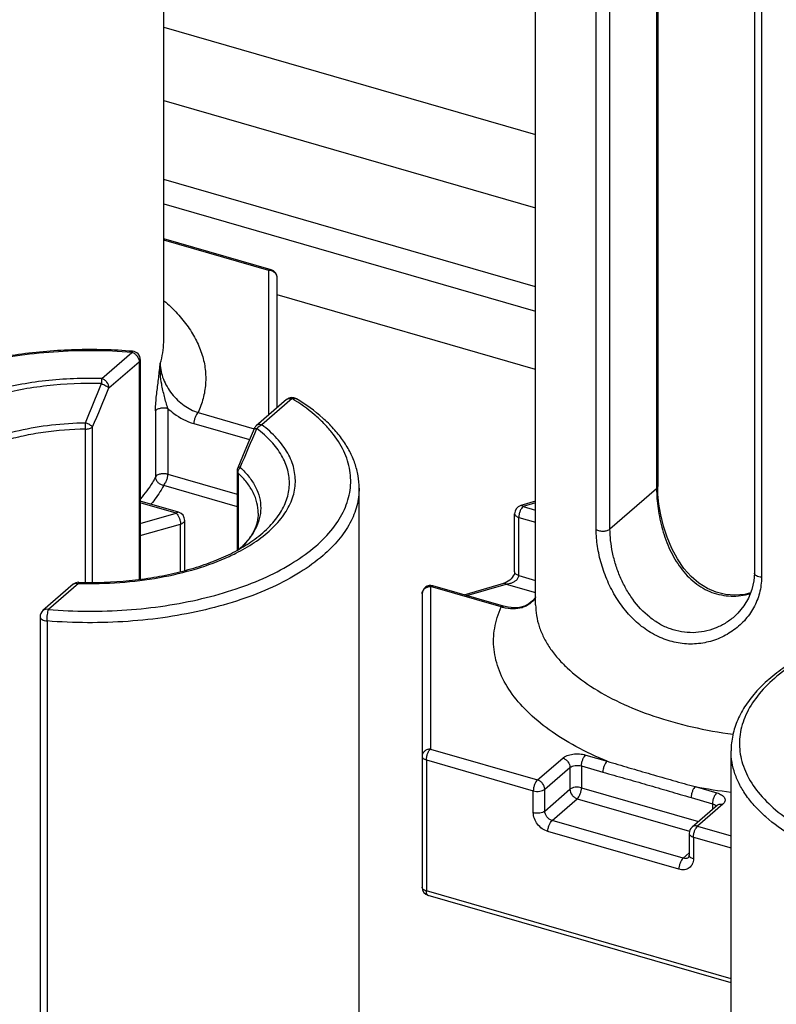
# Model space of a CAD drawing. Header units: millimetres. Extents: x 0 to 420, y 0 to 297.
# Tile 36 of 85: x 120 to 129, y 95 to 107. Entities that reach past the tile are written whole.
import ezdxf

# ---------------------------------------------------------------- set-up
doc = ezdxf.new("R2010")
doc.units = ezdxf.units.MM
doc.header["$LTSCALE"] = 23.1
doc.layers.add('0000242733_2_KÖRPERKANTE', color=7, linetype='CONTINUOUS')
doc.layers.add('0000434254_2_KÖRPERKANTE', color=7, linetype='CONTINUOUS')

msp = doc.modelspace()

# ---------------------------------------------------------------- linework, layer by layer
at = {"layer": '0000242733_2_KÖRPERKANTE', "color": 7, "linetype": 'Continuous'}
for p, q in [((121.6118, 106.7229), (126.0371, 105.4454)), ((126.0371, 102.6505), (122.9618, 103.5383))]:
    msp.add_line(p, q, dxfattribs=at)
at = {"layer": '0000242733_2_KÖRPERKANTE', "color": 9, "linetype": 'Continuous'}
for p, q in [((121.6118, 105.8489), (126.0371, 104.5714)), ((126.0371, 103.632), (121.6118, 104.9095)), ((121.6118, 104.6208), (126.0371, 103.3433))]:
    msp.add_line(p, q, dxfattribs=at)
at = {"layer": '0000434254_2_KÖRPERKANTE', "color": 7, "linetype": 'Continuous'}
for p, q in [((121.6118, 102.9754), (121.6118, 111.7222)), ((126.0371, 99.8504), (126.0371, 108.5972)), ((127.4901, 107.8019), (127.4901, 101.256)), ((128.6406, 107.0672), (128.6406, 100.2256)), ((122.8896, 103.8364), (121.6118, 104.2053)), ((122.9618, 102.1949), (122.9618, 103.7403)), ((121.3336, 102.766), (121.3336, 100.1533)), ((123.0734, 102.2916), (122.7141, 101.9804)), ((122.4842, 101.4399), (122.4842, 100.4981)), ((123.9371, 92.4891), (123.9371, 101.236)), ((121.7896, 100.9497), (121.3336, 101.0813)), ((126.0371, 101.0803), (125.8594, 101.029)), ((125.7871, 100.2401), (125.7871, 100.9329)), ((121.8618, 100.2576), (121.8618, 100.8536)), ((120.5345, 100.0928), (120.1752, 99.7816)), ((125.6555, 99.8337), (124.8149, 100.0763)), ((125.1871, 99.9689), (125.6594, 100.1052)), ((124.6871, 99.9803), (124.6871, 96.4873)), ((120.1406, 99.706), (120.1406, 92.8644)), ((128.3625, 89.3641), (128.3625, 98.111)), ((128.1993, 97.4642), (127.8993, 97.2044)), ((127.8648, 97.1288), (127.8648, 96.869)), ((128.3625, 95.3511), (124.7594, 96.3912))]:
    msp.add_line(p, q, dxfattribs=at)
at = {"layer": '0000434254_2_KÖRPERKANTE', "color": 9, "linetype": 'Continuous'}
for p, q in [((127.4767, 107.7769), (127.4767, 101.231)), ((126.7579, 100.744), (126.7579, 107.5856)), ((126.922, 100.7506), (126.922, 107.5922)), ((128.7246, 107.0179), (128.7246, 100.1763)), ((122.8618, 103.8269), (121.6118, 104.1878)), ((122.8618, 102.1083), (122.8618, 103.8269)), ((120.8743, 102.5414), (121.2336, 102.8526)), ((120.9609, 102.4298), (121.3202, 102.741)), ((121.3202, 102.741), (121.3202, 100.1515)), ((123.1389, 102.3026), (122.7795, 101.9913)), ((121.6614, 102.1865), (121.6614, 101.4022)), ((121.5144, 102.1554), (121.5144, 101.3711)), ((122.0212, 102.1355), (122.6872, 101.9432)), ((120.6817, 100.117), (120.6817, 101.9399)), ((120.7655, 100.1167), (120.7655, 101.9649)), ((121.9712, 102.0056), (122.6336, 101.8144)), ((121.6614, 101.4022), (122.4842, 101.1647)), ((122.4962, 101.4161), (122.4962, 100.5043)), ((121.6114, 101.2723), (122.4842, 101.0203)), ((127.4767, 101.231), (126.922, 100.7506)), ((121.7618, 100.9402), (121.3336, 101.0638)), ((126.0371, 101.0628), (125.8871, 101.0195)), ((125.8871, 101.0195), (126.0371, 100.9762)), ((121.3336, 100.8166), (121.7618, 100.9402)), ((125.8371, 100.1968), (125.8371, 100.8896)), ((125.8371, 100.8896), (126.0371, 100.8318)), ((121.3336, 100.6723), (121.8118, 100.8103)), ((121.8118, 100.2439), (121.8118, 100.8103)), ((125.8371, 100.1968), (126.0371, 100.139)), ((120.6, 100.1038), (120.2406, 99.7926)), ((120.6, 100.1038), (120.6027, 100.1038)), ((120.6, 100.1038), (120.6027, 100.1038)), ((124.7871, 100.0669), (124.7871, 98.1327)), ((125.6277, 99.8242), (124.7871, 100.0669)), ((125.2174, 99.9601), (125.6871, 100.0957)), ((125.6871, 100.0957), (126.0371, 99.9947)), ((120.2246, 99.6566), (120.2246, 92.815)), ((124.7871, 98.1327), (126.0595, 97.7654)), ((124.7371, 98.0028), (124.7371, 96.444)), ((124.7371, 98.0028), (126.0095, 97.6355)), ((126.0595, 97.7654), (126.3595, 98.0252)), ((126.6327, 98.0618), (126.8871, 97.9884)), ((126.1461, 97.6538), (126.4461, 97.9136)), ((126.4461, 97.9136), (126.4461, 97.6538)), ((126.5827, 97.9319), (126.5827, 97.6721)), ((126.5827, 97.9319), (126.8371, 97.8585)), ((126.0095, 97.3757), (126.0095, 97.6355)), ((126.1461, 97.394), (126.4461, 97.6538)), ((126.1461, 97.394), (126.1461, 97.6538)), ((126.5827, 97.6721), (127.9752, 97.2702)), ((127.9371, 97.6853), (128.1916, 97.6118)), ((126.2327, 97.2824), (126.5327, 97.5422)), ((126.5327, 97.5422), (127.8691, 97.1564)), ((127.8871, 97.5554), (128.1416, 97.4819)), ((128.1416, 97.4819), (128.1416, 97.4142)), ((128.2648, 97.4752), (127.9648, 97.2154)), ((128.1846, 97.4569), (128.1871, 97.4533)), ((127.7916, 96.8324), (126.2327, 97.2824)), ((127.7416, 96.7025), (126.1827, 97.1525)), ((127.9648, 97.2154), (128.3625, 97.1006)), ((127.9148, 97.0855), (127.9148, 96.8257)), ((127.9148, 97.0855), (128.3625, 96.9563)), ((127.8648, 96.8958), (127.7916, 96.8324)), ((128.3625, 95.3974), (124.7371, 96.444))]:
    msp.add_line(p, q, dxfattribs=at)
at = {"layer": '0000434254_2_KÖRPERKANTE', "color": 7, "linetype": 'Continuous'}
for points in [[(122.6872, 101.9431), (122.618, 101.777), (122.5491, 101.6131), (122.4922, 101.4792)], [(128.5954, 99.9897), (128.5245, 99.9721), (128.408, 99.9625), (128.2945, 99.9717), (128.185, 99.9991), (128.0802, 100.0441), (127.9808, 100.1066), (127.8873, 100.1864), (127.8012, 100.283), (127.7236, 100.395), (127.6561, 100.5199), (127.6005, 100.6522), (127.5572, 100.7865), (127.5255, 100.9188), (127.5044, 101.0457), (127.493, 101.1637), (127.4901, 101.256)], [(125.7871, 100.2401), (125.7871, 100.2372), (125.7852, 100.2247), (125.7801, 100.2091), (125.7716, 100.1919), (125.7599, 100.1746), (125.7455, 100.158), (125.7289, 100.1427), (125.7105, 100.1291), (125.6907, 100.1176), (125.6695, 100.1085), (125.6594, 100.1052)], [(128.6406, 100.2256), (128.6343, 100.1336), (128.6114, 100.03), (128.5718, 99.9299), (128.5158, 99.8358), (128.4448, 99.7502), (128.3986, 99.7065)], [(126.0371, 99.9427), (126.0347, 99.9376), (126.0009, 99.8948), (125.9578, 99.8601), (125.9058, 99.8344), (125.8459, 99.8189), (125.7804, 99.8143), (125.7118, 99.8207), (125.6555, 99.8337)]]:
    msp.add_lwpolyline(points, dxfattribs=at)
at = {"layer": '0000434254_2_KÖRPERKANTE', "color": 9, "linetype": 'Continuous'}
for centre, radius, start, end in [((122.8618, 103.7116), 0.1154, 84.43496, 90.00015), ((64.1717, 125.3447), 61.1351, 337.567448, 338.038052), ((74.1451, 121.83), 50.6764, 336.92096, 337.49113), ((116.7126, 101.9354), 3.9691, 0.06525, 1.16064), ((86.8131, 117.0815), 38.9666, 336.40493, 337.14468), ((122.692, 101.9411), 0.00518, 147.37684, 157.39755), ((125.7932, 100.3298), 0.532, 251.87858, 254.50964), ((129.1738, 104.3004), 6.7297, 259.41129, 263.06896)]:
    msp.add_arc(centre, radius, start, end, dxfattribs=at)
at = {"layer": '0000434254_2_KÖRPERKANTE', "color": 7, "linetype": 'Continuous'}
for centre, start, end in [((122.8618, 103.7403), 0, 73.89794), ((121.2336, 102.766), 0, 85.36106), ((123.1389, 102.216), 58.4879, 130.89339), ((122.7795, 101.9048), 130.89475, 157.48462), ((122.5842, 101.4399), 156.87277, 179.99929), ((125.8871, 100.9329), 106.1017, 180), ((121.7618, 100.8536), 359.99606, 73.89789), ((120.6, 100.0172), 88.38809, 130.8924), ((124.7871, 99.9803), 73.9045, 180), ((120.2406, 99.706), 130.88654, 180), ((127.9648, 97.1288), 130.88618, 180), ((124.7871, 96.4873), 180, 253.90182)]:
    msp.add_arc(centre, 0.1, start, end, dxfattribs=at)
at = {"layer": '0000434254_2_KÖRPERKANTE', "color": 9, "linetype": 'Continuous'}
for points, knots in [([(122.8618, 103.8269), (122.8641, 103.8289), (122.8687, 103.8324), (122.8759, 103.836), (122.8829, 103.8375), (122.8875, 103.837), (122.8896, 103.8364)], [0, 0, 0, 0, 0.2986952, 0.5595125, 0.7888426, 1, 1, 1, 1]), ([(122.9618, 103.7403), (122.9618, 103.7509), (122.9571, 103.7726), (122.9374, 103.8), (122.9081, 103.8193), (122.8849, 103.8252), (122.873, 103.8264)], [0, 0, 0, 0, 0.2343039, 0.4776143, 0.7337683, 1, 1, 1, 1]), ([(121.6153, 103.468), (121.6709, 103.42), (121.7736, 103.3215), (121.9043, 103.1613), (122.0048, 102.9953), (122.074, 102.8247), (122.1109, 102.651), (122.1149, 102.4761), (122.0859, 102.302), (122.0459, 102.1902), (122.0212, 102.1355)], [0, 0, 0, 0, 0.1466616, 0.2834784, 0.4116203, 0.5328381, 0.6494529, 0.7642302, 0.8801334, 1, 1, 1, 1]), ([(121.2336, 102.8526), (121.0787, 102.8652), (120.7675, 102.8784), (120.3031, 102.8632), (119.8483, 102.8136), (119.4136, 102.7307), (119.0084, 102.6162), (118.6419, 102.4729), (118.322, 102.3036), (118.0555, 102.1119), (117.8483, 101.9012), (117.7269, 101.708), (117.6677, 101.5502), (117.642, 101.4329), (117.6342, 101.3149), (117.6444, 101.1969), (117.6724, 101.0798), (117.7347, 100.9222), (117.86, 100.7297), (118.0711, 100.5202), (118.2418, 100.3999), (118.3354, 100.3426)], [0, 0, 0, 0, 0.0847414, 0.1695752, 0.253062, 0.3338127, 0.4105559, 0.482206, 0.547946, 0.6073347, 0.6604529, 0.7080882, 0.7303866, 0.7520144, 0.7733069, 0.7946231, 0.81632, 0.8387285, 0.8866809, 0.9401919, 1, 1, 1, 1]), ([(121.5705, 102.7191), (121.584, 102.7608), (121.6048, 102.8454), (121.6118, 102.9324), (121.6118, 102.9754)], [0, 0, 0, 0, 0.5046895, 1, 1, 1, 1]), ([(121.2417, 102.8657), (121.2411, 102.8657), (121.2394, 102.8648), (121.2375, 102.8621), (121.2355, 102.8579), (121.2343, 102.8545), (121.2336, 102.8526)], [0, 0, 0, 0, 0.1270577, 0.3255141, 0.6160999, 1, 1, 1, 1]), ([(121.2336, 102.8526), (121.2455, 102.8492), (121.2685, 102.8375), (121.3045, 102.803), (121.3202, 102.7653), (121.3202, 102.741)], [0, 0, 0, 0, 0.2477484, 0.5090151, 1, 1, 1, 1]), ([(121.3202, 102.741), (121.3242, 102.7444), (121.3308, 102.7518), (121.3336, 102.7615), (121.3336, 102.766)], [0, 0, 0, 0, 0.5392399, 1, 1, 1, 1]), ([(121.5443, 102.4877), (121.5515, 102.5454), (121.561, 102.6225), (121.5687, 102.6997), (121.5705, 102.7191)], [0, 0, 0, 0, 0.7493699, 1, 1, 1, 1]), ([(121.5882, 102.4735), (121.581, 102.5142), (121.57, 102.5959), (121.5686, 102.6783), (121.5705, 102.7191)], [0, 0, 0, 0, 0.5034085, 1, 1, 1, 1]), ([(121.5705, 102.7191), (121.5705, 102.6565), (121.5923, 102.56), (121.6497, 102.4431), (121.7072, 102.3592), (121.7755, 102.2843), (121.8753, 102.201), (121.9617, 102.155), (122.0212, 102.1355)], [0, 0, 0, 0, 0.2408156, 0.369733, 0.5005614, 0.6308999, 0.7587207, 1, 1, 1, 1]), ([(120.8743, 102.5414), (120.6511, 102.5476), (120.3181, 102.5345), (119.8859, 102.4708), (119.5804, 102.4019), (119.2966, 102.3129), (119.0397, 102.2053), (118.8144, 102.0811), (118.6248, 101.9423), (118.4743, 101.7912), (118.3661, 101.6298), (118.3033, 101.4606), (118.2887, 101.2872), (118.3232, 101.1149), (118.405, 100.9485), (118.5307, 100.791), (118.6363, 100.6984), (118.6948, 100.6538)], [0, 0, 0, 0, 0.171843, 0.2555275, 0.3361445, 0.4126681, 0.4842378, 0.5502201, 0.6102889, 0.6645328, 0.7135882, 0.7587643, 0.8020468, 0.8458248, 0.8923756, 0.9434209, 1, 1, 1, 1]), ([(120.8743, 102.5414), (120.8733, 102.5328), (120.8718, 102.5126), (120.8708, 102.4924), (120.8703, 102.4807)], [0, 0, 0, 0, 0.4240963, 1, 1, 1, 1]), ([(120.9609, 102.4298), (120.9609, 102.4541), (120.9452, 102.4918), (120.9092, 102.5263), (120.8861, 102.538), (120.8743, 102.5414)], [0, 0, 0, 0, 0.4910804, 0.7523016, 1, 1, 1, 1]), ([(120.8704, 102.4807), (120.6538, 102.4868), (120.3303, 102.474), (119.9106, 102.4122), (119.614, 102.3453), (119.3384, 102.2589), (119.0889, 102.1544), (118.8701, 102.0338), (118.686, 101.8991), (118.5399, 101.7523), (118.4348, 101.5956), (118.3738, 101.4312), (118.3596, 101.2628), (118.3931, 101.0955), (118.4725, 100.934), (118.5946, 100.7811), (118.6971, 100.6911), (118.7538, 100.6478)], [0, 0, 0, 0, 0.1718437, 0.255529, 0.3361469, 0.4126718, 0.4842429, 0.5502267, 0.6102968, 0.664542, 0.7135983, 0.7587748, 0.8020573, 0.845835, 0.8923852, 0.9434304, 1, 1, 1, 1]), ([(120.8703, 102.4807), (120.88, 102.4771), (120.8986, 102.4692), (120.9241, 102.4564), (120.945, 102.4435), (120.9566, 102.4344), (120.9609, 102.4298)], [0, 0, 0, 0, 0.2969408, 0.5786093, 0.8197247, 1, 1, 1, 1]), ([(121.5144, 102.1554), (121.5144, 102.1817), (121.5167, 102.2361), (121.5265, 102.3469), (121.5372, 102.4312), (121.5443, 102.4877)], [0, 0, 0, 0, 0.236406, 0.4885387, 1, 1, 1, 1]), ([(121.6614, 102.1865), (121.654, 102.2096), (121.64, 102.2566), (121.6139, 102.3519), (121.597, 102.4245), (121.5882, 102.4735)], [0, 0, 0, 0, 0.2457433, 0.4967682, 1, 1, 1, 1]), ([(120.2406, 99.7926), (120.3956, 99.78), (120.7068, 99.7668), (121.1712, 99.782), (121.6259, 99.8316), (122.0607, 99.9145), (122.4658, 100.029), (122.8324, 100.1723), (123.1523, 100.3416), (123.4187, 100.5333), (123.6259, 100.744), (123.7474, 100.9372), (123.8065, 101.095), (123.8323, 101.2123), (123.8401, 101.3303), (123.8299, 101.4483), (123.8019, 101.5654), (123.7396, 101.7229), (123.6421, 101.8728), (123.5174, 102.0115), (123.3642, 102.1525), (123.2325, 102.2453), (123.1389, 102.3026)], [0, 0, 0, 0, 0.0847363, 0.1695649, 0.2530466, 0.3337923, 0.4105309, 0.4821766, 0.5479126, 0.6072977, 0.6604127, 0.7080451, 0.7303421, 0.7519685, 0.7732598, 0.7945746, 0.8162703, 0.8386774, 0.8866268, 0.9126546, 0.9401951, 1, 1, 1, 1]), ([(123.0734, 102.2916), (123.0775, 102.2951), (123.0868, 102.3011), (123.1091, 102.3077), (123.1273, 102.3059), (123.1389, 102.3026)], [0, 0, 0, 0, 0.2340351, 0.4759038, 1, 1, 1, 1]), ([(123.1389, 102.3026), (123.1477, 102.3062), (123.1617, 102.3094), (123.1797, 102.3068), (123.1876, 102.3034), (123.1911, 102.3013)], [0, 0, 0, 0, 0.5291712, 0.7691208, 1, 1, 1, 1]), ([(121.5144, 102.1554), (121.5188, 102.1641), (121.5321, 102.1749), (121.5529, 102.1842), (121.5802, 102.1918), (121.6172, 102.1947), (121.6472, 102.1906), (121.6614, 102.1865)], [0, 0, 0, 0, 0.1848357, 0.3025352, 0.4341191, 0.7201032, 1, 1, 1, 1]), ([(121.6614, 102.1865), (121.6841, 102.1651), (121.7761, 102.0878), (121.8857, 102.0303), (121.9712, 102.0056)], [0, 0, 0, 0, 0.259467, 1, 1, 1, 1]), ([(122.0212, 102.1355), (122.0137, 102.1289), (121.9999, 102.111), (121.9846, 102.0791), (121.9742, 102.043), (121.9712, 102.0178), (121.9712, 102.0056)], [0, 0, 0, 0, 0.2111363, 0.4683816, 0.7425409, 1, 1, 1, 1]), ([(118.7121, 100.9357), (118.7077, 100.9694), (118.7057, 101.0382), (118.7237, 101.1413), (118.7624, 101.2427), (118.8212, 101.3411), (118.8992, 101.4356), (118.9955, 101.5256), (119.1092, 101.6101), (119.2878, 101.7179), (119.5484, 101.8321), (119.898, 101.9328), (120.2806, 101.9971), (120.5458, 102.0139), (120.6807, 102.0158)], [0, 0, 0, 0, 0.0413565, 0.0831522, 0.12657, 0.1726078, 0.2220098, 0.2752587, 0.3326015, 0.3940882, 0.528825, 0.6773, 0.8358529, 1, 1, 1, 1]), ([(120.6817, 101.9399), (120.5138, 101.9376), (120.2645, 101.9186), (119.9424, 101.8609), (119.7162, 101.8033), (119.5064, 101.732), (119.3162, 101.6479), (119.1487, 101.5524), (119.0496, 101.4788), (119.0051, 101.4403)], [0, 0, 0, 0, 0.2829423, 0.4196696, 0.5510772, 0.6757871, 0.7926574, 0.9008616, 1, 1, 1, 1]), ([(120.7655, 101.9649), (120.7638, 101.967), (120.7595, 101.9713), (120.7486, 101.9801), (120.7315, 101.9915), (120.7076, 102.0044), (120.69, 102.012), (120.6809, 102.0158)], [0, 0, 0, 0, 0.083028, 0.1820109, 0.4219347, 0.7021329, 1, 1, 1, 1]), ([(120.6817, 101.9399), (120.698, 101.9402), (120.7217, 101.9432), (120.7495, 101.9537), (120.7609, 101.9609), (120.7655, 101.9649)], [0, 0, 0, 0, 0.5507679, 0.7926004, 1, 1, 1, 1]), ([(122.6728, 100.6129), (122.7373, 100.6585), (122.8539, 100.7537), (122.9927, 100.9179), (123.0682, 101.0667), (123.0998, 101.1867), (123.1097, 101.2759), (123.1062, 101.3653), (123.0892, 101.4541), (123.059, 101.542), (122.9999, 101.66), (122.8913, 101.8027), (122.7816, 101.8999), (122.7204, 101.9466)], [0, 0, 0, 0, 0.1459517, 0.2765151, 0.3944581, 0.4503185, 0.5050724, 0.559609, 0.6148332, 0.6716017, 0.7306708, 0.8578742, 1, 1, 1, 1]), ([(122.6876, 101.9439), (122.6885, 101.9452), (122.6921, 101.9475), (122.6993, 101.9486), (122.709, 101.9483), (122.7163, 101.9473), (122.7204, 101.9466)], [0, 0, 0, 0, 0.1427211, 0.3512154, 0.6377793, 1, 1, 1, 1]), ([(122.6901, 100.5901), (122.7608, 100.6372), (122.8887, 100.7357), (123.0429, 100.9068), (123.1287, 101.0629), (123.1664, 101.1893), (123.1797, 101.2833), (123.1785, 101.3775), (123.1628, 101.4714), (123.1327, 101.5642), (123.0886, 101.6554), (123.0307, 101.7445), (122.9329, 101.8631), (122.8439, 101.9422), (122.7795, 101.9913)], [0, 0, 0, 0, 0.147937, 0.2799577, 0.3986071, 0.4545054, 0.509094, 0.563288, 0.6180314, 0.674228, 0.7326813, 0.794058, 0.8588682, 1, 1, 1, 1]), ([(122.7795, 101.9914), (122.768, 101.9947), (122.7497, 101.9965), (122.7275, 101.9899), (122.7181, 101.9839), (122.7141, 101.9804)], [0, 0, 0, 0, 0.5240957, 0.7659648, 1, 1, 1, 1]), ([(122.7204, 101.9466), (122.7243, 101.9519), (122.7404, 101.9709), (122.7621, 101.9857), (122.7795, 101.9914)], [0, 0, 0, 0, 0.2617658, 1, 1, 1, 1]), ([(122.522, 101.4843), (122.5182, 101.4848), (122.5114, 101.4854), (122.5013, 101.4852), (122.4937, 101.4825), (122.4922, 101.4792)], [0, 0, 0, 0, 0.3639897, 0.6499369, 1, 1, 1, 1]), ([(122.4962, 101.4161), (122.4962, 101.428), (122.5014, 101.4527), (122.514, 101.4743), (122.522, 101.4843)], [0, 0, 0, 0, 0.481444, 1, 1, 1, 1]), ([(122.522, 101.4843), (122.5603, 101.4489), (122.629, 101.3758), (122.708, 101.2543), (122.7561, 101.1277), (122.7719, 100.9982), (122.7544, 100.8688), (122.7047, 100.7424), (122.6242, 100.6212), (122.5546, 100.5484), (122.5158, 100.5131)], [0, 0, 0, 0, 0.1396237, 0.2672054, 0.3856409, 0.4991349, 0.6127625, 0.7315721, 0.8597118, 1, 1, 1, 1]), ([(121.5144, 101.3711), (121.503, 101.3486), (121.4519, 101.2561), (121.3877, 101.1711), (121.3342, 101.1111)], [0, 0, 0, 0, 0.2392818, 1, 1, 1, 1]), ([(121.6614, 101.4022), (121.6472, 101.4063), (121.6172, 101.4104), (121.5802, 101.4076), (121.5529, 101.4), (121.5321, 101.3907), (121.5188, 101.3799), (121.5144, 101.3711)], [0, 0, 0, 0, 0.2798968, 0.5658809, 0.6974647, 0.8151643, 1, 1, 1, 1]), ([(121.5144, 101.3711), (121.5144, 101.3595), (121.52, 101.3353), (121.5416, 101.3044), (121.5733, 101.2817), (121.5985, 101.2739), (121.6114, 101.2723)], [0, 0, 0, 0, 0.2328327, 0.4816261, 0.7409284, 1, 1, 1, 1]), ([(121.6114, 101.2723), (121.6189, 101.2789), (121.6327, 101.2968), (121.648, 101.3287), (121.6584, 101.3648), (121.6614, 101.39), (121.6614, 101.4022)], [0, 0, 0, 0, 0.2111493, 0.4684358, 0.7426147, 1, 1, 1, 1]), ([(122.4842, 101.4399), (122.4842, 101.4357), (122.4867, 101.4265), (122.4927, 101.4194), (122.4962, 101.4161)], [0, 0, 0, 0, 0.4639218, 1, 1, 1, 1]), ([(122.7371, 100.9403), (122.7371, 100.9818), (122.7263, 101.0671), (122.6787, 101.1909), (122.6011, 101.3099), (122.5338, 101.3814), (122.4962, 101.4161)], [0, 0, 0, 0, 0.2273504, 0.4647131, 0.720364, 1, 1, 1, 1]), ([(121.6114, 101.2723), (121.6015, 101.2527), (121.5578, 101.1727), (121.5046, 101.098), (121.4605, 101.0447)], [0, 0, 0, 0, 0.2410498, 1, 1, 1, 1]), ([(123.9371, 101.236), (123.9371, 101.201), (123.9325, 101.1306), (123.9045, 100.989), (123.8325, 100.8122), (123.6942, 100.6126), (123.5749, 100.4935), (123.5084, 100.436)], [0, 0, 0, 0, 0.1121386, 0.2256993, 0.4619293, 0.71807, 1, 1, 1, 1]), ([(127.4901, 101.256), (127.4901, 101.2515), (127.4873, 101.2418), (127.4806, 101.2344), (127.4767, 101.231)], [0, 0, 0, 0, 0.4607765, 1, 1, 1, 1]), ([(127.4767, 101.231), (127.4767, 101.1924), (127.4799, 101.1129), (127.4977, 100.9494), (127.5413, 100.7419), (127.6283, 100.5021), (127.7542, 100.2845), (127.8955, 100.1344), (128.0276, 100.0446), (128.134, 99.9945), (128.2464, 99.9626), (128.3623, 99.9497), (128.4788, 99.9556), (128.5551, 99.9714), (128.5925, 99.9819)], [0, 0, 0, 0, 0.0596315, 0.1226846, 0.2539675, 0.3860732, 0.5150662, 0.6396467, 0.7005741, 0.7607852, 0.8205731, 0.8802295, 0.9399935, 1, 1, 1, 1]), ([(125.8871, 101.0195), (125.8796, 101.0129), (125.8658, 100.995), (125.8505, 100.9631), (125.8401, 100.927), (125.8371, 100.9018), (125.8371, 100.8896)], [0, 0, 0, 0, 0.2112038, 0.4685652, 0.7427014, 1, 1, 1, 1]), ([(125.8871, 101.0195), (125.8848, 101.0215), (125.8803, 101.0249), (125.8731, 101.0285), (125.866, 101.03), (125.8615, 101.0296), (125.8594, 101.029)], [0, 0, 0, 0, 0.298632, 0.55952, 0.7888586, 1, 1, 1, 1]), ([(121.7896, 100.9497), (121.7875, 100.9503), (121.7829, 100.9507), (121.7759, 100.9492), (121.7687, 100.9456), (121.7641, 100.9422), (121.7618, 100.9402)], [0, 0, 0, 0, 0.2111546, 0.4404819, 0.7013031, 1, 1, 1, 1]), ([(121.7618, 100.9402), (121.7694, 100.9336), (121.7831, 100.9157), (121.7984, 100.8839), (121.8089, 100.8477), (121.8118, 100.8225), (121.8118, 100.8103)], [0, 0, 0, 0, 0.211035, 0.468231, 0.7424492, 1, 1, 1, 1]), ([(125.7871, 100.9329), (125.7871, 100.9284), (125.79, 100.9187), (125.8009, 100.9065), (125.8171, 100.8964), (125.83, 100.8916), (125.8371, 100.8896)], [0, 0, 0, 0, 0.1906472, 0.4137497, 0.683954, 1, 1, 1, 1]), ([(121.8118, 100.8103), (121.8189, 100.8123), (121.8319, 100.8171), (121.8481, 100.8272), (121.859, 100.8394), (121.8618, 100.8491), (121.8618, 100.8536)], [0, 0, 0, 0, 0.3160375, 0.5862422, 0.809351, 1, 1, 1, 1]), ([(126.7579, 100.744), (126.7634, 100.7406), (126.7759, 100.7348), (126.8043, 100.7269), (126.843, 100.724), (126.8809, 100.7297), (126.9069, 100.74), (126.9176, 100.7468), (126.922, 100.7506)], [0, 0, 0, 0, 0.1121167, 0.2384397, 0.5140005, 0.7816022, 0.8988673, 1, 1, 1, 1]), ([(128.7246, 100.1763), (128.7246, 100.113), (128.7085, 99.9864), (128.6372, 99.8095), (128.5256, 99.6551), (128.3813, 99.5297), (128.2121, 99.4386), (128.0255, 99.3863), (127.8298, 99.3764), (127.6336, 99.4108), (127.4455, 99.4884), (127.2727, 99.6053), (127.1206, 99.7556), (126.9924, 99.9321), (126.8902, 100.1273), (126.8155, 100.3327), (126.7694, 100.5393), (126.7579, 100.6773), (126.7579, 100.744)], [0, 0, 0, 0, 0.0588456, 0.1172589, 0.1757535, 0.2345301, 0.2936439, 0.3531752, 0.4133339, 0.4744773, 0.5370252, 0.6013034, 0.6673923, 0.7350288, 0.8035335, 0.8717283, 0.9378998, 1, 1, 1, 1]), ([(128.3986, 99.7065), (128.3651, 99.6776), (128.293, 99.6251), (128.173, 99.5659), (128.044, 99.528), (127.9093, 99.5134), (127.773, 99.5235), (127.6388, 99.5586), (127.5107, 99.6177), (127.3506, 99.7267), (127.2153, 99.8736), (127.1084, 100.043), (127.0414, 100.1804), (126.9888, 100.3233), (126.9508, 100.468), (126.9276, 100.6106), (126.922, 100.7048), (126.922, 100.7506)], [0, 0, 0, 0, 0.0582986, 0.116798, 0.1755291, 0.2346068, 0.294242, 0.354715, 0.4163119, 0.4792442, 0.6089338, 0.6756129, 0.7428389, 0.8099102, 0.8758928, 0.939652, 1, 1, 1, 1]), ([(122.3912, 100.4247), (122.4182, 100.4372), (122.5208, 100.4866), (122.62, 100.5434), (122.6901, 100.5901)], [0, 0, 0, 0, 0.2608993, 1, 1, 1, 1]), ([(123.5084, 100.436), (123.4234, 100.3624), (123.2301, 100.2233), (122.9, 100.0486), (122.5216, 99.9006), (122.1034, 99.7825), (121.6546, 99.6969), (121.1852, 99.6457), (120.7058, 99.63), (120.3846, 99.6437), (120.2246, 99.6566)], [0, 0, 0, 0, 0.0977872, 0.2060293, 0.324004, 0.4503645, 0.5833236, 0.7207877, 0.8604702, 1, 1, 1, 1]), ([(120.6027, 100.1038), (120.7649, 100.0993), (121.0864, 100.1064), (121.5554, 100.164), (121.9926, 100.2664), (122.2652, 100.3667), (122.3912, 100.4247)], [0, 0, 0, 0, 0.2658035, 0.5259105, 0.772804, 1, 1, 1, 1]), ([(125.6871, 100.0957), (125.6954, 100.0965), (125.7118, 100.0989), (125.7402, 100.1057), (125.7714, 100.1175), (125.7983, 100.1337), (125.8165, 100.1502), (125.8276, 100.1643), (125.8352, 100.1799), (125.8371, 100.1912), (125.8371, 100.1968)], [0, 0, 0, 0, 0.1274886, 0.2558001, 0.4486734, 0.6401408, 0.7343022, 0.8262399, 0.9149511, 1, 1, 1, 1]), ([(125.8371, 100.1968), (125.83, 100.1988), (125.8171, 100.2036), (125.8009, 100.2137), (125.79, 100.2258), (125.7871, 100.2356), (125.7871, 100.2401)], [0, 0, 0, 0, 0.316046, 0.5862503, 0.8093528, 1, 1, 1, 1]), ([(128.7246, 100.1763), (128.7134, 100.1772), (128.6927, 100.1806), (128.669, 100.1898), (128.6544, 100.1998), (128.6467, 100.2077), (128.6418, 100.2164), (128.6406, 100.2227), (128.6406, 100.2256)], [0, 0, 0, 0, 0.3205336, 0.5996839, 0.7185324, 0.8229112, 0.9150704, 1, 1, 1, 1]), ([(120.5345, 100.0928), (120.5386, 100.0963), (120.5479, 100.1023), (120.5701, 100.1089), (120.5884, 100.1071), (120.6, 100.1038)], [0, 0, 0, 0, 0.2340355, 0.475905, 1, 1, 1, 1]), ([(120.6, 100.1038), (120.6002, 100.1057), (120.6006, 100.109), (120.6013, 100.1134), (120.6019, 100.1156), (120.6024, 100.1172), (120.6028, 100.1172)], [0, 0, 0, 0, 0.422556, 0.7315798, 0.922574, 1, 1, 1, 1]), ([(124.6871, 99.9803), (124.6871, 99.9916), (124.6926, 100.015), (124.7154, 100.0437), (124.7485, 100.0625), (124.7742, 100.0669), (124.7871, 100.0669)], [0, 0, 0, 0, 0.2330927, 0.4764284, 0.7335677, 1, 1, 1, 1]), ([(124.7871, 100.0669), (124.7894, 100.0688), (124.794, 100.0723), (124.8012, 100.0759), (124.8083, 100.0774), (124.8128, 100.0769), (124.8149, 100.0763)], [0, 0, 0, 0, 0.2986185, 0.5595104, 0.7888598, 1, 1, 1, 1]), ([(125.6594, 100.1052), (125.6615, 100.1058), (125.666, 100.1063), (125.6731, 100.1047), (125.6803, 100.1012), (125.6848, 100.0977), (125.6871, 100.0957)], [0, 0, 0, 0, 0.2111531, 0.4404947, 0.7013211, 1, 1, 1, 1]), ([(126.0376, 99.9412), (126.0288, 99.926), (126.0087, 99.8973), (125.9708, 99.8612), (125.9267, 99.8332), (125.8603, 99.8064), (125.7656, 99.7944), (125.6894, 99.8065), (125.6511, 99.8171)], [0, 0, 0, 0, 0.1205603, 0.2387311, 0.3567623, 0.4766811, 0.7275227, 1, 1, 1, 1]), ([(126.8871, 97.9884), (126.7607, 98.0404), (126.5227, 98.1516), (126.2019, 98.3492), (125.9374, 98.5676), (125.7342, 98.8033), (125.6179, 99.0158), (125.5627, 99.188), (125.5397, 99.316), (125.5346, 99.4447), (125.5473, 99.5732), (125.5778, 99.7008), (125.6093, 99.7834), (125.6277, 99.8242)], [0, 0, 0, 0, 0.164326, 0.3150026, 0.4516185, 0.574861, 0.686849, 0.7398488, 0.791587, 0.8427549, 0.8940762, 0.9462728, 1, 1, 1, 1]), ([(125.6277, 99.8242), (125.63, 99.8262), (125.6346, 99.8296), (125.6418, 99.8332), (125.6489, 99.8348), (125.6534, 99.8343), (125.6555, 99.8337)], [0, 0, 0, 0, 0.2985753, 0.5595211, 0.7888785, 1, 1, 1, 1]), ([(126.0371, 99.8504), (126.0371, 99.8069), (126.0444, 99.7189), (126.0767, 99.5885), (126.1301, 99.4602), (126.2041, 99.3347), (126.2982, 99.213), (126.454, 99.0517), (126.6981, 98.8651), (127.0474, 98.6741), (127.4531, 98.5137), (127.9048, 98.388), (128.2226, 98.3305), (128.3866, 98.3079)], [0, 0, 0, 0, 0.0431959, 0.0872338, 0.1328852, 0.1808058, 0.2315077, 0.2853565, 0.4031818, 0.5349276, 0.6796856, 0.8355669, 1, 1, 1, 1]), ([(120.1406, 99.706), (120.1406, 99.703), (120.1418, 99.6968), (120.1467, 99.6881), (120.1544, 99.6802), (120.169, 99.6702), (120.1927, 99.661), (120.2134, 99.6576), (120.2246, 99.6566)], [0, 0, 0, 0, 0.0849296, 0.1770888, 0.2814676, 0.4003161, 0.6794664, 1, 1, 1, 1]), ([(120.2406, 99.7926), (120.2291, 99.7959), (120.2108, 99.7977), (120.1886, 99.7911), (120.1792, 99.7851), (120.1752, 99.7816)], [0, 0, 0, 0, 0.5241049, 0.7659736, 1, 1, 1, 1]), ([(120.2246, 99.6566), (120.2246, 99.669), (120.2255, 99.6942), (120.2288, 99.7311), (120.2336, 99.7642), (120.2379, 99.7843), (120.2406, 99.7926)], [0, 0, 0, 0, 0.2689049, 0.5526885, 0.8090043, 1, 1, 1, 1]), ([(132.059, 99.7276), (131.904, 99.7402), (131.5928, 99.7534), (131.1284, 99.7382), (130.6737, 99.6886), (130.2389, 99.6057), (129.8338, 99.4912), (129.4672, 99.3479), (129.1473, 99.1786), (128.8808, 98.9869), (128.6737, 98.7762), (128.5522, 98.583), (128.4931, 98.4252), (128.4673, 98.3079), (128.4595, 98.1899), (128.4697, 98.0719), (128.4977, 97.9548), (128.56, 97.7972), (128.6853, 97.6047), (128.8964, 97.3952), (129.0671, 97.2749), (129.1607, 97.2176)], [0, 0, 0, 0, 0.0847414, 0.1695752, 0.253062, 0.3338127, 0.4105559, 0.482206, 0.547946, 0.6073347, 0.6604529, 0.7080882, 0.7303866, 0.7520144, 0.7733069, 0.7946231, 0.81632, 0.8387285, 0.8866809, 0.9401919, 1, 1, 1, 1]), ([(124.7871, 98.1327), (124.7742, 98.1327), (124.7485, 98.1284), (124.7154, 98.1096), (124.6926, 98.0809), (124.6871, 98.0575), (124.6871, 98.0461)], [0, 0, 0, 0, 0.2663334, 0.5233988, 0.7667756, 1, 1, 1, 1]), ([(124.7371, 98.0028), (124.7371, 98.015), (124.7401, 98.0403), (124.7505, 98.0764), (124.7658, 98.1082), (124.7796, 98.1262), (124.7871, 98.1327)], [0, 0, 0, 0, 0.2574459, 0.5316179, 0.7888755, 1, 1, 1, 1]), ([(126.3595, 98.0252), (126.3665, 98.0313), (126.383, 98.0425), (126.423, 98.0608), (126.4826, 98.0745), (126.5579, 98.0769), (126.6087, 98.0688), (126.6327, 98.0618)], [0, 0, 0, 0, 0.0979154, 0.2090233, 0.4624939, 0.7364512, 1, 1, 1, 1]), ([(129.0832, 97.0994), (128.9746, 97.1659), (128.8228, 97.2746), (128.6509, 97.4424), (128.5471, 97.5695), (128.4653, 97.7008), (128.4062, 97.8355), (128.3705, 97.9726), (128.3625, 98.0653), (128.3625, 98.111)], [0, 0, 0, 0, 0.2948226, 0.4290478, 0.5549867, 0.673536, 0.7860126, 0.8941431, 1, 1, 1, 1]), ([(124.6871, 98.0461), (124.6871, 98.0417), (124.69, 98.0319), (124.7009, 98.0198), (124.7171, 98.0097), (124.73, 98.0049), (124.7371, 98.0028)], [0, 0, 0, 0, 0.1906611, 0.4137541, 0.6839616, 1, 1, 1, 1]), ([(126.3595, 98.0252), (126.3713, 98.0218), (126.3944, 98.0102), (126.4304, 97.9757), (126.4461, 97.938), (126.4461, 97.9136)], [0, 0, 0, 0, 0.247699, 0.5089197, 1, 1, 1, 1]), ([(126.5827, 97.9319), (126.5827, 97.9442), (126.5856, 97.9694), (126.5961, 98.0055), (126.6114, 98.0374), (126.6251, 98.0553), (126.6327, 98.0618)], [0, 0, 0, 0, 0.2574459, 0.5316179, 0.7888755, 1, 1, 1, 1]), ([(126.8871, 97.9884), (126.8796, 97.9818), (126.8658, 97.9639), (126.8505, 97.932), (126.8401, 97.8959), (126.8371, 97.8707), (126.8371, 97.8585)], [0, 0, 0, 0, 0.2111363, 0.4683816, 0.7425409, 1, 1, 1, 1]), ([(126.8871, 97.9884), (126.9734, 97.9619), (127.1469, 97.9103), (127.4085, 97.8345), (127.6719, 97.7588), (127.8484, 97.7093), (127.9371, 97.6853)], [0, 0, 0, 0, 0.2477156, 0.4968707, 0.7477514, 1, 1, 1, 1]), ([(126.4461, 97.9136), (126.4536, 97.9201), (126.4735, 97.9304), (126.5076, 97.9383), (126.5453, 97.9395), (126.5707, 97.9354), (126.5827, 97.9319)], [0, 0, 0, 0, 0.2084267, 0.4620842, 0.7362415, 1, 1, 1, 1]), ([(126.8371, 97.8585), (126.9245, 97.8333), (127.0997, 97.7838), (127.3624, 97.709), (127.6247, 97.6323), (127.7995, 97.5807), (127.8871, 97.5554)], [0, 0, 0, 0, 0.2497431, 0.4995415, 0.7497432, 1, 1, 1, 1]), ([(126.0595, 97.7654), (126.0519, 97.7589), (126.0382, 97.7409), (126.0229, 97.7091), (126.0124, 97.673), (126.0095, 97.6477), (126.0095, 97.6355)], [0, 0, 0, 0, 0.2111194, 0.4683783, 0.7425521, 1, 1, 1, 1]), ([(126.1461, 97.6538), (126.1461, 97.6782), (126.1304, 97.7159), (126.0944, 97.7504), (126.0713, 97.762), (126.0595, 97.7654)], [0, 0, 0, 0, 0.4910803, 0.752301, 1, 1, 1, 1]), ([(126.0095, 97.6355), (126.0215, 97.6321), (126.0469, 97.628), (126.0846, 97.6292), (126.1187, 97.6371), (126.1386, 97.6474), (126.1461, 97.6538)], [0, 0, 0, 0, 0.2637606, 0.5379195, 0.7915783, 1, 1, 1, 1]), ([(126.5827, 97.6721), (126.5707, 97.6756), (126.5453, 97.6796), (126.5076, 97.6785), (126.4735, 97.6706), (126.4536, 97.6603), (126.4461, 97.6538)], [0, 0, 0, 0, 0.2637606, 0.5379195, 0.7915783, 1, 1, 1, 1]), ([(126.4461, 97.6538), (126.4461, 97.6295), (126.4618, 97.5918), (126.4978, 97.5573), (126.5209, 97.5456), (126.5327, 97.5422)], [0, 0, 0, 0, 0.4910803, 0.752301, 1, 1, 1, 1]), ([(126.5327, 97.5422), (126.5403, 97.5488), (126.554, 97.5667), (126.5693, 97.5986), (126.5798, 97.6347), (126.5827, 97.6599), (126.5827, 97.6721)], [0, 0, 0, 0, 0.2111194, 0.4683783, 0.7425521, 1, 1, 1, 1]), ([(127.9371, 97.6853), (127.9296, 97.6787), (127.9158, 97.6608), (127.9005, 97.6289), (127.8901, 97.5928), (127.8871, 97.5676), (127.8871, 97.5554)], [0, 0, 0, 0, 0.2111363, 0.4683816, 0.7425409, 1, 1, 1, 1]), ([(128.1916, 97.6118), (128.184, 97.6053), (128.1702, 97.5874), (128.1549, 97.5555), (128.1445, 97.5194), (128.1416, 97.4942), (128.1416, 97.4819)], [0, 0, 0, 0, 0.2111245, 0.4683821, 0.7425541, 1, 1, 1, 1]), ([(128.1916, 97.6118), (128.2024, 97.6087), (128.2227, 97.6016), (128.2496, 97.5875), (128.2708, 97.5711), (128.2854, 97.5525), (128.2925, 97.5322), (128.291, 97.5114), (128.2813, 97.4916), (128.2708, 97.4805), (128.2648, 97.4752)], [0, 0, 0, 0, 0.1701724, 0.3228973, 0.4564449, 0.5718826, 0.6742744, 0.7729769, 0.8788695, 1, 1, 1, 1]), ([(128.1416, 97.4819), (128.1505, 97.4794), (128.1663, 97.4732), (128.18, 97.4628), (128.1846, 97.4569)], [0, 0, 0, 0, 0.5541596, 1, 1, 1, 1]), ([(128.1993, 97.4642), (128.2034, 97.4677), (128.2127, 97.4737), (128.2349, 97.4804), (128.2532, 97.4786), (128.2648, 97.4752)], [0, 0, 0, 0, 0.2340351, 0.4759038, 1, 1, 1, 1]), ([(126.1461, 97.394), (126.1386, 97.3876), (126.1187, 97.3773), (126.0846, 97.3694), (126.0469, 97.3682), (126.0215, 97.3723), (126.0095, 97.3757)], [0, 0, 0, 0, 0.2084267, 0.4620842, 0.7362415, 1, 1, 1, 1]), ([(126.1827, 97.1525), (126.1591, 97.1593), (126.113, 97.1825), (126.0575, 97.2361), (126.0197, 97.3024), (126.0095, 97.3519), (126.0095, 97.3757)], [0, 0, 0, 0, 0.2460833, 0.5056166, 0.762006, 1, 1, 1, 1]), ([(126.2327, 97.2824), (126.2209, 97.2858), (126.1978, 97.2975), (126.1618, 97.332), (126.1461, 97.3697), (126.1461, 97.394)], [0, 0, 0, 0, 0.2476991, 0.5089197, 1, 1, 1, 1]), ([(126.1827, 97.1525), (126.1827, 97.1647), (126.1856, 97.19), (126.1961, 97.2261), (126.2114, 97.2579), (126.2251, 97.2759), (126.2327, 97.2824)], [0, 0, 0, 0, 0.2574459, 0.5316179, 0.7888755, 1, 1, 1, 1]), ([(127.8648, 97.1288), (127.8648, 97.1244), (127.8676, 97.1146), (127.8785, 97.1025), (127.8947, 97.0924), (127.9077, 97.0876), (127.9148, 97.0855)], [0, 0, 0, 0, 0.1906506, 0.4137527, 0.6839542, 1, 1, 1, 1]), ([(127.9648, 97.2154), (127.9532, 97.2188), (127.9349, 97.2205), (127.9127, 97.2139), (127.9034, 97.2079), (127.8993, 97.2044)], [0, 0, 0, 0, 0.5240958, 0.7659662, 1, 1, 1, 1]), ([(127.9148, 97.0855), (127.9148, 97.0977), (127.9177, 97.123), (127.9281, 97.1591), (127.9434, 97.1909), (127.9572, 97.2089), (127.9648, 97.2154)], [0, 0, 0, 0, 0.2574401, 0.531614, 0.7888738, 1, 1, 1, 1]), ([(127.7916, 96.8324), (127.784, 96.8259), (127.7702, 96.8079), (127.7549, 96.7761), (127.7445, 96.74), (127.7416, 96.7147), (127.7416, 96.7025)], [0, 0, 0, 0, 0.2111245, 0.4683821, 0.7425541, 1, 1, 1, 1]), ([(127.9148, 96.8257), (127.9148, 96.8044), (127.9087, 96.7724), (127.8867, 96.7372), (127.8647, 96.7168), (127.8379, 96.7026), (127.7963, 96.6926), (127.7629, 96.6964), (127.7416, 96.7025)], [0, 0, 0, 0, 0.2550625, 0.3747342, 0.4922278, 0.6109872, 0.7341661, 1, 1, 1, 1]), ([(127.857, 96.8434), (127.853, 96.8399), (127.8436, 96.8339), (127.8214, 96.8273), (127.8031, 96.8291), (127.7916, 96.8324)], [0, 0, 0, 0, 0.2340351, 0.4759038, 1, 1, 1, 1]), ([(127.9148, 96.8257), (127.9077, 96.8278), (127.8947, 96.8326), (127.8785, 96.8427), (127.8676, 96.8548), (127.8648, 96.8646), (127.8648, 96.869)], [0, 0, 0, 0, 0.3160458, 0.5862473, 0.8093494, 1, 1, 1, 1]), ([(124.7371, 96.444), (124.73, 96.446), (124.7171, 96.4508), (124.7009, 96.4609), (124.69, 96.4731), (124.6871, 96.4828), (124.6871, 96.4873)], [0, 0, 0, 0, 0.3160451, 0.5862499, 0.8093407, 1, 1, 1, 1]), ([(124.7594, 96.3912), (124.7559, 96.3922), (124.7488, 96.397), (124.742, 96.4091), (124.7379, 96.4252), (124.7371, 96.4374), (124.7371, 96.444)], [0, 0, 0, 0, 0.1806891, 0.399543, 0.6729766, 1, 1, 1, 1])]:
    msp.add_open_spline(points, degree=3, knots=knots, dxfattribs=at)
at = {"layer": '0000434254_2_KÖRPERKANTE', "color": 7, "linetype": 'Continuous'}
for points, knots in [([(121.2417, 102.8657), (121.0146, 102.8841), (120.5599, 102.8957), (119.8908, 102.8408), (119.3551, 102.7349), (118.9561, 102.6142), (118.6824, 102.5098), (118.4318, 102.3906), (118.2069, 102.2579), (118.0102, 102.1126), (117.8439, 101.9556), (117.7103, 101.7878), (117.6117, 101.6104), (117.5509, 101.4255), (117.5371, 101.2985), (117.5371, 101.236)], [0, 0, 0, 0, 0.1549141, 0.308443, 0.4554434, 0.5250967, 0.5915334, 0.6544053, 0.7134948, 0.7687458, 0.8202967, 0.8685083, 0.9139726, 0.9574911, 1, 1, 1, 1]), ([(123.9371, 101.236), (123.9371, 101.2857), (123.9285, 101.3861), (123.8902, 101.534), (123.8274, 101.6779), (123.7414, 101.8167), (123.6335, 101.9493), (123.4571, 102.122), (123.3019, 102.2334), (123.1911, 102.3013)], [0, 0, 0, 0, 0.1098528, 0.2213477, 0.3360921, 0.4555202, 0.5808644, 0.7130575, 1, 1, 1, 1]), ([(122.7371, 100.9403), (122.7371, 100.9046), (122.7276, 100.8304), (122.6849, 100.7208), (122.6135, 100.6122), (122.5507, 100.5459), (122.5153, 100.5132)], [0, 0, 0, 0, 0.216473, 0.4484245, 0.7074729, 1, 1, 1, 1]), ([(120.6028, 100.1172), (120.8029, 100.1115), (121.1018, 100.1217), (121.4914, 100.173), (121.7692, 100.229), (122.03, 100.3017), (122.2697, 100.3898), (122.484, 100.4917), (122.6137, 100.571), (122.6728, 100.6129)], [0, 0, 0, 0, 0.2779106, 0.4137863, 0.5453419, 0.6710317, 0.7894572, 0.8994214, 1, 1, 1, 1]), ([(132.067, 99.7407), (131.8399, 99.7591), (131.3852, 99.7707), (130.7162, 99.7158), (130.1804, 99.6099), (129.7815, 99.4892), (129.5077, 99.3848), (129.2571, 99.2656), (129.0322, 99.1329), (128.8355, 98.9876), (128.6693, 98.8306), (128.5356, 98.6628), (128.437, 98.4854), (128.3762, 98.3005), (128.3625, 98.1735), (128.3625, 98.111)], [0, 0, 0, 0, 0.1549141, 0.308443, 0.4554434, 0.5250967, 0.5915334, 0.6544053, 0.7134948, 0.7687458, 0.8202967, 0.8685083, 0.9139726, 0.9574911, 1, 1, 1, 1]), ([(127.857, 96.8434), (127.859, 96.8452), (127.8618, 96.8498), (127.8642, 96.8586), (127.8648, 96.8652), (127.8648, 96.869)], [0, 0, 0, 0, 0.2890594, 0.5753424, 1, 1, 1, 1])]:
    msp.add_open_spline(points, degree=3, knots=knots, dxfattribs=at)

doc.saveas('drawing.dxf')
